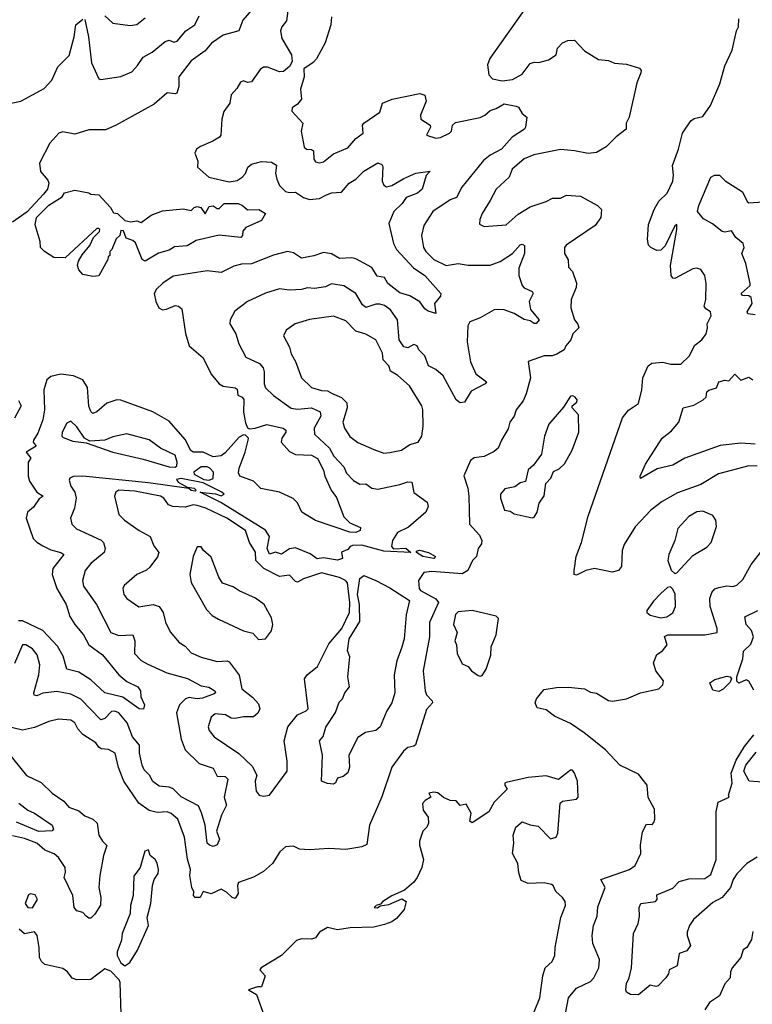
# Model space of a CAD drawing. Extents: x 1995161 to 2088924, y 769148 to 906007.
# Tile 58 of 256: x 2025060 to 2028712, y 794932 to 799840. Entities that reach past the tile are written whole.
import ezdxf

# ---------------------------------------------------------------- set-up
doc = ezdxf.new("R2010")
doc.units = 0

msp = doc.modelspace()

# ---------------------------------------------------------------- linework, layer by layer
at = {"layer": '0CON20XD'}
for points in [[(2026247.1, 799925), (2026172.3, 799837.7), (2026152.2, 799785), (2026075, 799763.5), (2026016.7, 799723.3), (2025985.2, 799685), (2025914.8, 799635), (2025853.5, 799555), (2025853.3, 799506.7), (2025844, 799475), (2025835, 799470.5), (2025795, 799476), (2025730.5, 799419.5), (2025537.7, 799312.3), (2025488.7, 799291.3), (2025405, 799291.9), (2025335, 799269.1), (2025275, 799281), (2025255, 799274.1), (2025210.6, 799225), (2025158.8, 799125), (2025163.3, 799083.3), (2025200.8, 799040.8), (2025206.4, 799025), (2025199.3, 798995), (2025179.7, 798970.3), (2025097.4, 798882.6), (2025025, 798831.8)], [(2026403.4, 799935), (2026390.5, 799835), (2026366, 799805), (2026360, 799785), (2026366.4, 799746.4), (2026415.8, 799665), (2026417.8, 799632.2), (2026405, 799606.9), (2026375, 799583), (2026355, 799580.8), (2026295, 799604.6), (2026275.9, 799604.1), (2026258.1, 799591.9), (2026215, 799531.2), (2026195, 799526.7), (2026175, 799536), (2026160.3, 799529.7), (2026143.3, 799496.7), (2026115, 799466.7), (2026108, 799425), (2026077.3, 799382.7), (2026067.5, 799345), (2026063.3, 799265), (2026056.7, 799255), (2026023.3, 799235), (2025960.9, 799209.1), (2025941.2, 799195), (2025934, 799175), (2025948.8, 799135), (2025946.7, 799105), (2026003.8, 799055), (2026105, 799031.6), (2026145, 799039.6), (2026169.5, 799055), (2026185.6, 799074.4), (2026197.5, 799105), (2026215, 799119.5), (2026265, 799133.3), (2026315, 799129.8), (2026340.5, 799115), (2026335.4, 799075), (2026341.8, 799045), (2026355, 799014), (2026385, 798984.4), (2026405, 798978.8), (2026435, 798980.5), (2026475, 798953.9), (2026505, 798943.8), (2026555, 798949.2), (2026585.7, 798965.7)], [(2027585, 799902.5), (2027403.4, 799646.6), (2027392.5, 799615), (2027399.2, 799565), (2027416.7, 799545), (2027465, 799535.7), (2027516.8, 799543.2), (2027565, 799568.9), (2027605, 799622.5), (2027625, 799629.5), (2027647.9, 799627.9), (2027695, 799640.6), (2027734.2, 799665), (2027740.9, 799699.1), (2027765, 799724.4), (2027792.6, 799737.4), (2027825, 799738.1), (2027875.5, 799685.5), (2027945, 799642.5), (2027995, 799637.1), (2028025, 799623.5), (2028085, 799619.1), (2028149.6, 799599.6), (2028157.2, 799587.2), (2028155.5, 799575), (2028136.1, 799526.1), (2028097.1, 799355), (2028082.5, 799325), (2028082.5, 799295), (2028032.6, 799257.4), (2027982.8, 799207.2), (2027935, 799178.2), (2027893.8, 799173.8), (2027825, 799187.5), (2027755, 799193.1), (2027622.6, 799167.4), (2027575, 799146.8), (2027515.5, 799095), (2027500.4, 799055), (2027435.5, 798995), (2027405, 798940), (2027365.6, 798875), (2027353.9, 798843.9), (2027351.7, 798821.7), (2027375, 798810), (2027485, 798818.7), (2027545, 798870.9), (2027605, 798908.1), (2027685, 798934.6), (2027715, 798950.9), (2027755, 798951.5), (2027785, 798966.5), (2027855, 798961.4), (2027940, 798915), (2027960, 798895), (2027956.7, 798855), (2027928.6, 798815), (2027783.1, 798716.9), (2027775.5, 798705), (2027775.6, 798675.6), (2027793.1, 798643.1), (2027795, 798606.2), (2027815.5, 798585.5), (2027835, 798526.7), (2027834.1, 798505), (2027809.5, 798445), (2027807.5, 798405), (2027825.3, 798345), (2027842.8, 798322.8), (2027846.5, 798305), (2027817.5, 798275), (2027807.8, 798245), (2027782.2, 798215), (2027774.3, 798195), (2027737, 798173), (2027714.4, 798164.4), (2027675, 798164.3), (2027593.9, 798136.1), (2027606.7, 798055), (2027584.5, 797975), (2027569.9, 797940.1), (2027534.1, 797895.9), (2027525.4, 797865), (2027503.1, 797835), (2027495, 797801.2), (2027461.5, 797745), (2027445.4, 797705), (2027425, 797687.9), (2027375, 797663.3), (2027325, 797655.8), (2027307.1, 797642.9), (2027273.6, 797566.4), (2027293.3, 797505), (2027299.4, 797465), (2027301.4, 797325), (2027351.2, 797271.2), (2027362.9, 797245), (2027361.8, 797228.2), (2027345.6, 797205), (2027336.8, 797165), (2027317.1, 797145), (2027293.6, 797095), (2027265, 797077.9), (2027115, 797089.5), (2027074.5, 797085.5), (2027048, 797045), (2027050.8, 797005), (2027058.6, 796995), (2027135, 796952.8), (2027147.7, 796935), (2027103.3, 796835), (2027103.5, 796765), (2027071.2, 796595), (2027080.5, 796495), (2027087.8, 796475), (2027115.5, 796445), (2027116.9, 796435), (2027088, 796402), (2027033.5, 796226.5), (2027025, 796218.8), (2026995, 796213.2), (2026973.6, 796195), (2026914.4, 796115), (2026865, 795966.2), (2026803.8, 795825), (2026790.3, 795729.7), (2026765, 795717.5), (2026685, 795703.3), (2026600.3, 795709.7), (2026505, 795702.5), (2026455, 795705.7), (2026425, 795720), (2026385, 795718), (2026357, 795693), (2026320.8, 795635), (2026275, 795593.8), (2026225, 795566.4), (2026150.8, 795539.2), (2026145.7, 795524.3), (2026149.6, 795485), (2026135, 795460), (2026120, 795465), (2026091.7, 795491.7), (2026065, 795505.8), (2026015, 795483.3), (2025975, 795494.2), (2025960, 795465), (2025934.6, 795464.6), (2025926, 795475), (2025927.6, 795492.4), (2025918.4, 795515), (2025907.8, 795575), (2025911.2, 795605), (2025896.4, 795656.4), (2025881.2, 795765), (2025848.5, 795855), (2025815, 795883.5), (2025795, 795891.5), (2025745, 795888.1), (2025705, 795897.9), (2025654.4, 795934.4), (2025580, 796045), (2025553.5, 796113.5), (2025535.6, 796185), (2025502.9, 796202.9), (2025466.7, 796206.7), (2025455, 796213.5), (2025439.2, 796235), (2025375, 796276.7), (2025349.4, 796305), (2025334.4, 796335), (2025315, 796349.5), (2025254.5, 796354.5), (2025205, 796342.1), (2025135, 796312.5), (2025075, 796299.2), (2024985, 796320)], [(2024995, 799419), (2025066.2, 799433.8), (2025183.1, 799496.9), (2025220.5, 799539.5), (2025250.4, 799605), (2025307.2, 799662.8), (2025332.2, 799755), (2025340, 799815), (2025375, 799842.9)], [(2026614.4, 799855), (2026611.4, 799815), (2026582.1, 799725), (2026539.3, 799645), (2026523.2, 799626.8), (2026476.2, 799595), (2026478.5, 799555), (2026459.6, 799495), (2026464.2, 799445), (2026445, 799420), (2026418.8, 799401.2), (2026416.2, 799385), (2026471.2, 799325), (2026463.3, 799285), (2026477.5, 799205), (2026490, 799195), (2026515, 799193.3), (2026525, 799186.7), (2026525.8, 799145), (2026535, 799131.9), (2026555, 799126.7), (2026575, 799132.5), (2026625, 799172), (2026695, 799201.2), (2026735, 799248.8), (2026772.5, 799275), (2026768.8, 799315), (2026776.2, 799325), (2026855, 799380), (2026868.8, 799425), (2026916, 799445), (2027055, 799472.3), (2027080, 799465), (2027085.6, 799435), (2027058.1, 799365), (2027059.4, 799345), (2027106.7, 799315), (2027107.5, 799305), (2027087.5, 799265), (2027135, 799250), (2027157.3, 799252.7), (2027202.5, 799275), (2027212.5, 799285), (2027217.5, 799315), (2027232, 799328), (2027355, 799353.6), (2027378.5, 799365), (2027405, 799388.4), (2027435, 799397.5), (2027475, 799420.4), (2027535, 799410), (2027546, 799405), (2027565, 799373.3), (2027587.5, 799355), (2027582, 799305), (2027575.8, 799295), (2027514, 799255), (2027461.2, 799195), (2027405, 799165.4), (2027371.3, 799138.7), (2027263.5, 799005), (2027236.5, 798955), (2027205, 798942.3), (2027118.9, 798885), (2027074.6, 798815.4), (2027062.2, 798765), (2027072.8, 798705), (2027084, 798685), (2027125, 798644.7), (2027185, 798615.5), (2027245.4, 798625.4), (2027295, 798616.2), (2027405, 798616.2), (2027455, 798635.6), (2027516.2, 798675), (2027555, 798718), (2027565, 798721.2), (2027576.2, 798715), (2027576.5, 798675), (2027548.2, 798601.8), (2027548, 798565), (2027565.4, 798515.4), (2027575, 798504.5), (2027614, 798485), (2027619.5, 798475), (2027598.9, 798435), (2027606.4, 798396.3), (2027650, 798345), (2027635, 798325.6), (2027625, 798326.9), (2027605, 798339.1), (2027575, 798345.6), (2027525, 798376.5), (2027475, 798393.6), (2027443.4, 798396.6), (2027425, 798394.6), (2027355, 798354.1), (2027304.2, 798335), (2027294.4, 798315), (2027290, 798235), (2027306.9, 798135), (2027333.3, 798075), (2027386, 798035), (2027380, 798025), (2027310.9, 797989.1), (2027276.6, 797933.4), (2027255, 797930), (2027235.3, 797945.3), (2027170.9, 798065), (2027135, 798096.4), (2027097.3, 798115), (2027080, 798165), (2027050, 798195), (2027042, 798215), (2027025, 798220.8), (2026995, 798204.5), (2026975, 798210), (2026952.3, 798245), (2026943.6, 798345), (2026908.2, 798395), (2026878.1, 798415), (2026855, 798422.2), (2026835, 798421.8), (2026785, 798405.5), (2026768.7, 798418.7), (2026735.5, 798475.5), (2026675, 798513.3), (2026615, 798524.4), (2026585, 798508.8), (2026528.9, 798501.1), (2026495, 798503.9), (2026465, 798495.5), (2026405, 798491.6), (2026355, 798498.6), (2026285, 798477.8), (2026195, 798435.6), (2026133, 798387), (2026110, 798345), (2026107.5, 798325), (2026136.9, 798275), (2026152.2, 798225), (2026187.6, 798157.6), (2026255, 798127.3), (2026273.6, 798105), (2026279.2, 798085), (2026278.9, 798025), (2026285.5, 798005), (2026325, 797967.1), (2026414.1, 797904.1), (2026445, 797898.7), (2026515, 797905.2), (2026557.8, 797885), (2026560.9, 797865), (2026527.8, 797805), (2026529.1, 797775), (2026604.7, 797705), (2026625.8, 797665), (2026675, 797611.9), (2026689.3, 797579.3), (2026724.1, 797544.1), (2026755, 797525.6), (2026785, 797527.7), (2026815.4, 797505.4), (2026845, 797500.5), (2026955, 797522.9), (2026995, 797537.1), (2027015, 797535.7), (2027025, 797484), (2027091.2, 797435), (2027095.8, 797414.2), (2027083.8, 797385), (2026998.4, 797311.6), (2026944, 797285), (2026918.1, 797245), (2026913.3, 797215), (2026922.7, 797202.7), (2026985, 797206.2), (2027010, 797185), (2026875, 797191.3), (2026765, 797221.3), (2026719.7, 797220.3), (2026706.7, 797215), (2026695, 797198.8), (2026664.1, 797185.9), (2026668.8, 797155), (2026644.4, 797145.6), (2026575, 797158.1), (2026543.2, 797153.2), (2026507.6, 797177.6), (2026435, 797207.1), (2026405, 797202.4), (2026365, 797176.7), (2026335, 797185.5), (2026305, 797177.1), (2026294.2, 797204.2), (2026304.8, 797265), (2026285.1, 797295.1), (2026063.5, 797433.5), (2025960, 797485), (2026036.7, 797476.7), (2026065, 797467.5), (2026080, 797475), (2026067.5, 797485), (2025975, 797531.2), (2025865, 797553.3), (2025841.7, 797548.3), (2025850, 797535), (2025895, 797510), (2025930, 797505), (2025940, 797495), (2025935, 797490), (2025915, 797493.8), (2025903.3, 797503.3), (2025702.3, 797532.3), (2025375, 797565.6), (2025327.4, 797562.6), (2025310, 797555), (2025307.5, 797545), (2025315, 797516), (2025335.9, 797485.9), (2025341.2, 797455), (2025333.9, 797405), (2025313.3, 797355), (2025320.5, 797325), (2025343.1, 797303.1), (2025466.1, 797246.1), (2025477.9, 797235), (2025487.1, 797205), (2025482.1, 797185), (2025415, 797129.2), (2025387.5, 797095), (2025373.2, 797045), (2025377.6, 797017.6), (2025442.7, 796925), (2025514.6, 796785), (2025555, 796771), (2025624.6, 796774.6), (2025634.6, 796745), (2025631.8, 796681.8), (2025665, 796646.9), (2025695, 796628.8), (2025794.3, 796584.3), (2025896.6, 796556.6), (2025965, 796520.4), (2026003.1, 796513.1), (2026033.1, 796495), (2026035.6, 796485), (2026029.2, 796480.8), (2025972.2, 796457.8), (2025945.2, 796455.2), (2025905, 796461.6), (2025887.3, 796455), (2025856.1, 796425), (2025842.2, 796385), (2025865, 796253.8), (2025885, 796201.5), (2025955, 796133.3), (2026025, 796109.6), (2026045, 796070), (2026085, 796067.9), (2026098.5, 796055), (2026079.1, 795965), (2026091.8, 795925), (2026066.3, 795875), (2026040.7, 795795), (2026055.5, 795755), (2026045, 795726.7), (2026025, 795719.2), (2026006.7, 795725), (2025995, 795736.2), (2025985.4, 795825), (2025966.4, 795886.3), (2025952, 795922), (2025865, 795966), (2025825, 796006.9), (2025805, 796015.4), (2025755, 796019.6), (2025723.5, 796043.5), (2025706.8, 796075), (2025681.1, 796101.1), (2025671.3, 796125), (2025657.5, 796185), (2025657.3, 796225), (2025622.6, 796265), (2025596.4, 796335), (2025554.4, 796385), (2025535, 796393.9), (2025518.3, 796391.7), (2025485, 796357.5), (2025465, 796351.2), (2025365, 796453.4), (2025315, 796478.7), (2025245, 796492.4), (2025175, 796483.2), (2025145, 796470.3), (2025133, 796473), (2025130.8, 796485), (2025156.6, 796575), (2025160, 796625), (2025148, 796675), (2025125, 796704.5), (2025091.2, 796725), (2025075, 796724.4), (2025035, 796631.8)], [(2025385, 799841.2), (2025402.5, 799755), (2025418.1, 799625), (2025455, 799545.7), (2025465, 799541.9), (2025565, 799556.7), (2025618.7, 799581.3), (2025647.8, 799612.2), (2025675, 799654.5), (2025720.8, 799679.2), (2025785, 799732.5), (2025805, 799737.7), (2025828.9, 799728.9), (2025845, 799734.2), (2025888.6, 799785), (2025933.6, 799815), (2025955, 799859.7)], [(2025485, 799859.2), (2025525, 799824), (2025610.9, 799810.9), (2025645, 799817.1), (2025685, 799849.6)], [(2028735, 797615.4), (2028695, 797617.3), (2028543.1, 797576.9), (2028455.7, 797524.3), (2028338.2, 797481.8), (2028261.9, 797438.1), (2028205, 797395.5), (2028128.1, 797311.9), (2028073.3, 797225), (2028063.5, 797195), (2028059.4, 797115), (2028045.4, 797094.6), (2028013.2, 797086.8), (2027925, 797104.4), (2027881.2, 797095), (2027835, 797072), (2027824.4, 797074.4), (2027823.8, 797093.8), (2027833.3, 797165), (2027859.5, 797235), (2027893.6, 797365), (2028065, 797856.2), (2028095, 797894.3), (2028145, 797926.7), (2028161.1, 797995), (2028166.2, 798055), (2028192.2, 798115), (2028211.5, 798128.5), (2028265, 798133.3), (2028305, 798124), (2028355, 798123.8), (2028396.1, 798163.9), (2028425, 798217.8), (2028459.4, 798245), (2028480.8, 798275), (2028488.6, 798305), (2028486.9, 798325), (2028506, 798365), (2028503.8, 798385), (2028479.5, 798399.5), (2028472.4, 798412.4), (2028480.5, 798445), (2028481.1, 798525), (2028474.4, 798565), (2028455.8, 798595), (2028435, 798602.2), (2028415, 798598.5), (2028325, 798550.8), (2028315, 798552), (2028307.1, 798565), (2028303.3, 798615), (2028335.4, 798795), (2028335, 798820), (2028325, 798812.5), (2028277.3, 798712.7), (2028255, 798691.4), (2028235, 798690.6), (2028206, 798705), (2028195, 798716.7), (2028188.5, 798745), (2028195, 798820), (2028222.9, 798895), (2028245, 798935.6), (2028287.5, 798975), (2028315.6, 799035), (2028319.4, 799065), (2028313.1, 799113.1), (2028344.5, 799195.5), (2028363.3, 799275), (2028405, 799336), (2028422.4, 799347.6), (2028465, 799358.6), (2028503.3, 799413.3), (2028549.2, 799520.8), (2028575, 799610), (2028611.4, 799688.6), (2028633.3, 799785), (2028643.1, 799805), (2028644.5, 799845.5)], [(2026585.7, 798965.7), (2026615, 798976.7), (2026665, 798981.2), (2026703.2, 799025), (2026735, 799045.3), (2026775, 799085.5), (2026845, 799126.7), (2026865, 799118.1), (2026869.4, 799109.4), (2026866.2, 799035), (2026874.5, 799015), (2026887.7, 799007.7), (2026915, 799013.4), (2026975, 799049.7), (2027035, 799076.2), (2027106.7, 799085), (2027086.9, 799063.1), (2027065.5, 798995), (2027042.9, 798975), (2026985.8, 798954.2), (2026966.9, 798925), (2026924.7, 798885), (2026899.3, 798825), (2026922.7, 798725), (2026938, 798695), (2027022.8, 798602.8), (2027080, 798565), (2027158.6, 798475), (2027158.2, 798461.8), (2027128.2, 798425), (2027135, 798376.7), (2027096.9, 798386.9), (2027079.5, 798399.5), (2027054, 798434), (2027005, 798463.2), (2026955, 798478.8), (2026895.6, 798525), (2026878, 798555), (2026841.7, 798561.7), (2026815, 798605.4), (2026735, 798649.1), (2026715, 798653.6), (2026655, 798649.4), (2026615, 798672.9), (2026575, 798680.4), (2026526.6, 798663.4), (2026465, 798651.8), (2026425, 798678.7), (2026395, 798684.7), (2026325, 798667.4), (2026215, 798623.7), (2026165, 798621.1), (2026128.3, 798611.7), (2026065, 798580.5), (2025995, 798589.1), (2025825, 798562.7), (2025773.4, 798526.6), (2025743, 798497), (2025731.1, 798475), (2025738.5, 798435), (2025753.1, 798405), (2025772.5, 798395), (2025792.4, 798397.6), (2025835, 798416), (2025852, 798412), (2025868.5, 798398.5), (2025887, 798277), (2025905.6, 798215), (2025974.4, 798155), (2026015, 798074), (2026054.4, 798025), (2026075, 798013.1), (2026135, 798005.3), (2026145, 797999.2), (2026148.3, 797968.3), (2026168.7, 797958.7), (2026177.3, 797947.3), (2026175, 797883.8), (2026185, 797830.8), (2026196.5, 797806.5), (2026205, 797801.4), (2026233.8, 797803.8), (2026292.7, 797822.7), (2026373.1, 797805), (2026386.2, 797795), (2026386.8, 797785), (2026366.8, 797755), (2026364.1, 797735), (2026405, 797687.8), (2026435, 797672.5), (2026515, 797669.8), (2026545, 797652.5), (2026574.8, 797595), (2026581.8, 797565), (2026612.6, 797495), (2026638.5, 797458.5), (2026675, 797362.2), (2026705, 797332.5), (2026759.4, 797309.4), (2026757.1, 797295), (2026736.2, 797283.8), (2026705, 797285.3), (2026535, 797343.6), (2026465.9, 797385), (2026445, 797431.4), (2026423.6, 797453.6), (2026355.7, 797485), (2026262.8, 797502.8), (2026225, 797539.5), (2026157.3, 797565), (2026151.3, 797581.3), (2026154, 797605), (2026184.9, 797685), (2026199.6, 797745), (2026200, 797755), (2026185, 797770), (2026175, 797771.4), (2026155, 797759.7), (2026085, 797681.4), (2026065, 797666.7), (2026025, 797661.9), (2025975, 797685.2), (2025924.4, 797684.4), (2025913, 797693), (2025885, 797747.7), (2025805, 797840), (2025723.3, 797885), (2025565, 797944.1), (2025545, 797945.9), (2025495, 797929.4), (2025445, 797885.4), (2025425, 797877.5), (2025415, 797886.7), (2025404.3, 797914.3), (2025397.7, 798007.7), (2025374.6, 798045), (2025329.2, 798065), (2025265, 798073.3), (2025215, 798061.4), (2025195.5, 798044.5), (2025181.2, 797995), (2025183.9, 797895), (2025175, 797846), (2025151.2, 797778.8), (2025129.2, 797745), (2025128, 797735), (2025143.3, 797715), (2025092.5, 797685), (2025116.2, 797655), (2025102, 797635), (2025102.7, 797565), (2025109.8, 797539.8), (2025145.4, 797485.4), (2025178, 797465), (2025157.7, 797452.3), (2025128.9, 797411.1), (2025099.2, 797385), (2025093.3, 797355), (2025127.8, 797255), (2025145.3, 797235.3), (2025175, 797218.2), (2025215, 797197.3), (2025265.2, 797185.2), (2025280, 797175), (2025225.4, 797105), (2025222.3, 797075), (2025245.2, 797005), (2025292.3, 796925), (2025311, 796865), (2025335, 796825.9), (2025378.3, 796775), (2025405, 796724.6), (2025472.5, 796675), (2025554.3, 796575), (2025595, 796540.9), (2025650, 796515), (2025662, 796495), (2025664.3, 796465), (2025682.3, 796425), (2025677.1, 796402.9), (2025655, 796405.3), (2025573.6, 796463.6), (2025485, 796484.6), (2025415, 796549.6), (2025355, 796588), (2025295, 796602.5), (2025277.8, 796667.8), (2025248.5, 796718.5), (2025175, 796796.2), (2025075, 796844.7), (2025055, 796844.7)], [(2028725, 798369.3), (2028688.9, 798375), (2028686.7, 798385), (2028710, 798425), (2028705.5, 798455), (2028694.6, 798464.6), (2028663.3, 798465), (2028655.8, 798475), (2028700.5, 798515), (2028701.5, 798525), (2028678.5, 798625), (2028659.4, 798675), (2028671.3, 798705), (2028666, 798725), (2028629.4, 798755), (2028607.9, 798787.9), (2028575, 798781.5), (2028560.8, 798785), (2028513.1, 798823.1), (2028468.1, 798848.1), (2028438.6, 798885), (2028445, 798914), (2028505, 799056), (2028522.5, 799065), (2028548.8, 799065), (2028577, 799037), (2028663, 798983), (2028685.6, 798935), (2028695, 798927.5), (2028765, 798931.9)], [(2025425, 798560), (2025375, 798571.1), (2025355, 798593.8), (2025348.6, 798615), (2025353.2, 798636.8), (2025371.2, 798668.8), (2025410, 798715), (2025427.5, 798755), (2025457.5, 798785), (2025460, 798795), (2025455, 798800), (2025445, 798800), (2025287.3, 798652.7), (2025230, 798655), (2025183.3, 798685), (2025163.3, 798705), (2025162.5, 798735), (2025138.3, 798818.3), (2025143.8, 798855), (2025205, 798916.7), (2025271.7, 798958.3), (2025283, 798977), (2025335, 798990), (2025405, 798977.5), (2025415, 798970), (2025455, 798967.5), (2025512.5, 798905), (2025527.5, 798877.5), (2025547.5, 798875), (2025585, 798840), (2025615, 798832.5), (2025645, 798837.5), (2025665, 798830), (2025715, 798866.7), (2025772.4, 798887.6), (2025875, 798897.1), (2025915, 798890), (2025930, 798905), (2025945, 798910), (2025962.5, 798905), (2025985, 798872.5), (2026005, 798908.8), (2026025, 798913.3), (2026045, 798900), (2026055, 798900), (2026078.8, 798925), (2026150, 798925), (2026171.2, 798915), (2026195, 798892), (2026252.5, 798895), (2026286.2, 798875), (2026265, 798840), (2026187.5, 798805), (2026173, 798787), (2026170, 798765), (2026162.5, 798755), (2026055, 798765.8), (2025939.7, 798740.3), (2025895, 798713.8), (2025831.4, 798708.6), (2025805, 798691.4), (2025753, 798677), (2025685, 798636.7), (2025670, 798645), (2025638.3, 798728.3), (2025625, 798740), (2025591.7, 798751.7), (2025578.3, 798788.3), (2025565, 798790), (2025560, 798765), (2025541.7, 798748.3), (2025520, 798695), (2025510, 798685), (2025510, 798665), (2025501.7, 798658.3), (2025500, 798645), (2025455, 798563.3), (2025425, 798560)], [(2026875, 797680.5), (2026905, 797682.7), (2026964, 797695), (2027005, 797722.9), (2027046.9, 797735), (2027064.4, 797765), (2027071.9, 797815), (2027070, 797895), (2027065, 797916), (2027003.5, 798015), (2026945, 798067.3), (2026908.2, 798088.2), (2026900, 798115), (2026871.2, 798145), (2026867.7, 798177.7), (2026834.5, 798245), (2026785, 798272.3), (2026735, 798287.5), (2026685, 798339.6), (2026625, 798362.3), (2026505, 798346.7), (2026432.5, 798325), (2026387.6, 798292.4), (2026375.8, 798265), (2026405, 798208.8), (2026413.5, 798175), (2026435, 798136), (2026464.7, 798054.7), (2026515, 798006.8), (2026565, 797992.4), (2026595, 797990.4), (2026617, 797977), (2026665, 797957.1), (2026690, 797930), (2026692.8, 797905), (2026671.2, 797835), (2026679.5, 797805), (2026705, 797763.3), (2026745, 797732.7), (2026825, 797697.3), (2026875, 797680.5)], [(2028725, 797724.3), (2028655, 797730.3), (2028551.8, 797718.2), (2028375, 797654.5), (2028315, 797619.6), (2028238.1, 797601.9), (2028155, 797553.3), (2028152, 797565), (2028179.2, 797625), (2028263.1, 797755), (2028309.1, 797790.9), (2028345.5, 797835), (2028366.7, 797905), (2028420.8, 797919.2), (2028466, 797945), (2028480.9, 797959.1), (2028485.6, 797985), (2028495, 797994.4), (2028532.5, 798005), (2028544.8, 798035.2), (2028574.3, 798044.3), (2028595, 798040), (2028625, 798074), (2028655, 798042.9), (2028695, 798058.8), (2028713.4, 798045)], [(2027615, 797358), (2027625, 797360.8), (2027640, 797385), (2027649.6, 797430.4), (2027675, 797466.7), (2027682.1, 797527.9), (2027708, 797555), (2027721.1, 797588.9), (2027748.6, 797601.4), (2027775, 797626.7), (2027814.3, 797695), (2027847.1, 797785), (2027845, 797870), (2027813.9, 797906.1), (2027813.8, 797915), (2027836.2, 797933.8), (2027838, 797945), (2027829.5, 797959.5), (2027817.5, 797965), (2027805, 797964), (2027770.8, 797909.2), (2027698.1, 797825), (2027676.7, 797765), (2027660.8, 797675), (2027620.3, 797619.7), (2027595, 797596.2), (2027580.7, 797539.3), (2027555, 797532), (2027527.6, 797512.4), (2027478, 797502), (2027456.2, 797475), (2027456.5, 797455), (2027476.4, 797396.4), (2027505, 797390), (2027525, 797378), (2027615, 797358)], [(2025055, 797941.9), (2025068, 797915), (2025035.3, 797855)], [(2025835, 797610), (2025843, 797617), (2025844.8, 797635.2), (2025835, 797670), (2025761.4, 797705), (2025705, 797745.6), (2025595, 797775.6), (2025525, 797761.1), (2025485, 797745.3), (2025409.5, 797739.5), (2025383.9, 797753.9), (2025345, 797810.6), (2025315, 797838.6), (2025295, 797830), (2025272.5, 797785), (2025270.8, 797765), (2025277.8, 797757.8), (2025325, 797740.2), (2025391.1, 797731.1), (2025525, 797684.2), (2025675, 797650.6), (2025805, 797611.5), (2025835, 797610)], [(2026005, 797545.7), (2026025, 797553.3), (2026025.5, 797585), (2026008.5, 797605), (2025995, 797611), (2025965, 797612.4), (2025928, 797585), (2025930, 797575), (2025977.7, 797547.7), (2026005, 797545.7)], [(2026275, 795970), (2026305, 795974.4), (2026393.2, 796095), (2026394, 796144), (2026378.7, 796245), (2026397.5, 796315), (2026444.8, 796375.2), (2026488.6, 796395), (2026498, 796405), (2026480, 796555), (2026492.9, 796575), (2026545, 796616.7), (2026601.1, 796728.9), (2026665.9, 796805), (2026704.2, 796885), (2026706, 796935), (2026693.4, 797033.4), (2026684.5, 797044.5), (2026655, 797059.5), (2026565, 797083.4), (2026475, 797053.4), (2026445, 797036.1), (2026435, 797039.5), (2026405, 797071.8), (2026355, 797065.2), (2026277.3, 797105), (2026237.1, 797145), (2026235, 797186), (2026206.4, 797235), (2026185.9, 797295), (2026092.4, 797355), (2025987.7, 797405), (2025945, 797419), (2025925, 797422.3), (2025885, 797411.2), (2025823.7, 797413.7), (2025802.6, 797422.6), (2025778, 797455), (2025762.2, 797465), (2025635, 797491), (2025554.6, 797495.4), (2025539.1, 797485), (2025532.2, 797465), (2025555, 797374.3), (2025583.5, 797345), (2025655, 797293.8), (2025710.8, 797265), (2025728.6, 797218.6), (2025753.1, 797185), (2025747.3, 797162.7), (2025709.2, 797110.8), (2025693, 797097), (2025643.8, 797075), (2025580.3, 797019.7), (2025574.1, 797005), (2025578.6, 796975), (2025594.5, 796955), (2025654.3, 796914.3), (2025725, 796925.3), (2025755, 796915.6), (2025776.2, 796885), (2025787.7, 796837.7), (2025809.7, 796789.7), (2025855.3, 796735.3), (2025885, 796717.1), (2025915, 796684.6), (2025965, 796662.7), (2026045, 796640.8), (2026094.6, 796644.6), (2026105, 796639.6), (2026153.6, 796573.6), (2026168.1, 796505), (2026222.6, 796462.6), (2026249.9, 796429.9), (2026257.1, 796405), (2026247.1, 796382.9), (2026225, 796366), (2026175, 796365.3), (2026135, 796357.2), (2026115, 796358.8), (2026085.3, 796375.3), (2026035, 796380.4), (2026015, 796364.2), (2025999.5, 796315), (2026005, 796298), (2026030, 796265), (2026153.1, 796183.1), (2026219.4, 796119.4), (2026241.6, 796075), (2026233.8, 796045), (2026235.6, 796024.4), (2026238.6, 795995), (2026253.3, 795975), (2026275, 795970)], [(2028325, 797080), (2028335, 797082.5), (2028415, 797169.2), (2028485, 797212), (2028505.8, 797235), (2028532.9, 797315), (2028529.2, 797345), (2028515, 797368.8), (2028465, 797390.6), (2028435, 797386.7), (2028395, 797364.4), (2028340, 797305), (2028325.5, 797244.5), (2028296, 797175), (2028291.2, 797145), (2028306.4, 797096.4), (2028325, 797080)], [(2026251.1, 796751.1), (2026285, 796754), (2026315, 796793.8), (2026321.5, 796825), (2026315, 796858.8), (2026278, 796925), (2026235, 796956.7), (2026154.1, 796994.1), (2026125, 797013.8), (2026071.5, 797031.5), (2026052.2, 797062.2), (2026015, 797160.8), (2025976.2, 797195), (2025965, 797212.5), (2025945, 797213.3), (2025924.6, 797165.4), (2025908.1, 797075), (2025915.8, 797035), (2025990.8, 796900.8), (2026020, 796870), (2026051.7, 796851.7), (2026175, 796794.4), (2026222.7, 796782.7), (2026251.1, 796751.1)], [(2027125, 797154.6), (2027068.8, 797165), (2027037.5, 797185), (2027038.3, 797191.7), (2027053, 797197), (2027097.5, 797185), (2027133.3, 797165), (2027125, 797154.6)], [(2027768.9, 794825), (2027794.8, 794965.2), (2027835, 795013.4), (2027905, 795045.6), (2027921.9, 795065), (2027947.1, 795115), (2027950, 795155), (2027916.7, 795235), (2027913.5, 795275), (2027920.6, 795325), (2027938, 795372), (2027942.3, 795417.7), (2027977.5, 795515), (2027956.2, 795555), (2028098.8, 795605), (2028127.5, 795625), (2028155.6, 795684.4), (2028154.5, 795725), (2028165, 795792.5), (2028185, 795830), (2028211.7, 795828.3), (2028220.7, 795839.3), (2028226, 795855), (2028224, 795905), (2028192.9, 795962.9), (2028188, 796025), (2028145, 796080), (2028050.6, 796125), (2027980.4, 796200.4), (2027874.3, 796285), (2027805, 796331.5), (2027725, 796369.3), (2027685, 796400.3), (2027639.5, 796409.5), (2027628.6, 796435), (2027635.7, 796455), (2027661.9, 796488.1), (2027675, 796501.2), (2027735, 796511.2), (2027795, 796512.8), (2027875, 796505.5), (2027905, 796488.5), (2027935, 796483.8), (2027995, 796446.1), (2028015, 796442.7), (2028085, 796455.2), (2028155, 796485.3), (2028246, 796505), (2028266, 796525), (2028269.3, 796545), (2028231.2, 796595), (2028219.6, 796635), (2028235, 796675.6), (2028263.8, 796695), (2028286.7, 796725), (2028274.2, 796765.8), (2028290, 796775), (2028475, 796773.7), (2028537.1, 796785), (2028536.5, 796805), (2028501.3, 796915), (2028500.4, 796955), (2028509.1, 796985), (2028525, 797003.3), (2028545, 797010.9), (2028585, 797017.7), (2028615, 797014.5), (2028635, 797021.1), (2028665, 797050), (2028706.2, 797125), (2028752.7, 797185)], [(2026625, 796030), (2026595, 796032.5), (2026563.8, 796045), (2026568.9, 796175), (2026554.3, 796245), (2026572.9, 796267.1), (2026585.4, 796314.6), (2026635, 796387.1), (2026651.9, 796438.1), (2026669.4, 796455), (2026681.4, 796485), (2026703.8, 796515), (2026696.2, 796565), (2026706, 796665), (2026694.1, 796694.1), (2026702.5, 796755), (2026755, 796841.2), (2026753.8, 796925), (2026743.5, 796975), (2026755, 797054.7), (2026775, 797069.3), (2026835, 797044.6), (2026905, 797009), (2027003.8, 796945), (2026986.4, 796873.6), (2026976.4, 796755), (2026965, 796713.3), (2026940, 796645), (2026926.2, 796575), (2026929.6, 796485), (2026914.4, 796435), (2026890.6, 796395), (2026856.7, 796315), (2026835, 796296.8), (2026783.3, 796286.7), (2026745, 796262.9), (2026700.9, 796175), (2026703.5, 796115), (2026695, 796086.2), (2026672.7, 796067.3), (2026645, 796060), (2026634.2, 796035.8), (2026625, 796030)], [(2028255, 796859.5), (2028285, 796863.3), (2028315, 796884), (2028329.4, 796915), (2028326.8, 796976.8), (2028315, 797002.5), (2028303, 797013), (2028289.3, 797010.7), (2028255, 796980), (2028218.3, 796941.7), (2028186.7, 796895), (2028186.7, 796885), (2028202.2, 796872.2), (2028255, 796859.5)], [(2027355, 796568), (2027365, 796572), (2027385, 796602.9), (2027407.9, 796672.1), (2027410.6, 796715), (2027435, 796774), (2027447.1, 796855), (2027435, 796867.5), (2027315, 796894.8), (2027245, 796889.1), (2027232.1, 796875), (2027222.3, 796825), (2027241.1, 796785), (2027229.7, 796745), (2027237.5, 796725), (2027241.2, 796681.2), (2027265, 796630), (2027295, 796615.8), (2027312, 796595), (2027345, 796572), (2027355, 796568)], [(2028718.7, 796498.7), (2028695, 796543.1), (2028680.6, 796549.4), (2028645, 796533.3), (2028633.6, 796543.6), (2028633.8, 796565), (2028664.2, 796655), (2028667, 796693), (2028705, 796728.1), (2028717.7, 796765), (2028707.9, 796795), (2028680.9, 796825), (2028675, 796863.3), (2028738.5, 796895)], [(2028545, 796491.6), (2028515, 796497.7), (2028500.6, 796535), (2028525, 796551.5), (2028585, 796568.2), (2028601.2, 796565), (2028608, 796555), (2028601.1, 796538.9), (2028566.5, 796503.5), (2028545, 796491.6)], [(2028735, 795665.4), (2028684.5, 795635), (2028635, 795583.6), (2028616.1, 795555), (2028603.6, 795515), (2028562.1, 795465), (2028515, 795439.8), (2028418.7, 795355), (2028398.2, 795325), (2028387.5, 795292.5), (2028387.5, 795275), (2028404.1, 795225), (2028385, 795199.6), (2028347.5, 795185), (2028336.4, 795123.6), (2028297.5, 795105), (2028293.3, 795085), (2028280, 795065), (2028242, 795025), (2028230.9, 795020.9), (2028202, 795028), (2028145, 794980), (2028105, 794981.2), (2028085, 794993.3), (2028081.4, 795005), (2028083.8, 795036.2), (2028097.5, 795065), (2028109.4, 795115), (2028119.2, 795285), (2028141.9, 795335), (2028149.1, 795370.9), (2028147.8, 795415), (2028156.2, 795435), (2028228.8, 795445), (2028236.7, 795455), (2028235, 795477.5), (2028315, 795511.1), (2028346.2, 795545), (2028395, 795557.2), (2028475, 795559.6), (2028505, 795580), (2028531.6, 795655), (2028531.5, 795891.5), (2028540.7, 795939.3), (2028596.7, 795965), (2028593.3, 795975), (2028611.2, 796035), (2028605.9, 796085), (2028631.1, 796148.9), (2028672.4, 796217.6), (2028719.5, 796275)], [(2024997.1, 796195), (2025095, 796073.5), (2025167.3, 796037.3), (2025222.5, 795985), (2025280, 795945), (2025305.8, 795915), (2025355, 795896.9), (2025385, 795871.8), (2025424.8, 795854.8), (2025446, 795836), (2025454.5, 795775), (2025472.5, 795745), (2025494.4, 795724.4), (2025477.7, 795675), (2025459.7, 795575), (2025454.1, 795515), (2025465.4, 795465), (2025463.1, 795426.9), (2025435, 795382), (2025415, 795362), (2025405, 795361.2), (2025392.4, 795372.4), (2025375, 795390), (2025345, 795398), (2025331.4, 795415), (2025324.7, 795474.7), (2025281.5, 795565), (2025288.3, 795591.7), (2025286.7, 795615), (2025254.2, 795664.2), (2025232.2, 795682.2), (2025185, 795701.5), (2025145.5, 795735.5), (2025085, 795759.6), (2025025, 795771.7)], [(2028785, 796038.3), (2028695.7, 796045), (2028668.9, 796095), (2028679.3, 796125), (2028730.8, 796189.2)], [(2027624.5, 794895), (2027652.7, 794965), (2027667.7, 795075), (2027678.9, 795115), (2027714.1, 795145.9), (2027727.7, 795175), (2027728.5, 795215), (2027743.4, 795295), (2027757.8, 795365), (2027780.5, 795425), (2027778.1, 795445), (2027765.5, 795465), (2027732.7, 795495), (2027719.2, 795525), (2027710.2, 795530.2), (2027675, 795538), (2027594.6, 795534.6), (2027560.4, 795550.4), (2027547.5, 795587.5), (2027543.8, 795633.8), (2027516.7, 795685), (2027523.3, 795735), (2027520, 795775), (2027532.5, 795815), (2027565, 795842.5), (2027605, 795826.7), (2027645, 795821.2), (2027705, 795758), (2027733.6, 795766.4), (2027741.8, 795785), (2027754.3, 795935.8), (2027765, 795945.6), (2027835, 795954.2), (2027843.3, 795965), (2027840, 796045), (2027826.2, 796085), (2027815, 796100), (2027805, 796100), (2027745, 796053.5), (2027685, 796070.8), (2027595, 796063.1), (2027485, 796038), (2027477.5, 796035), (2027477.5, 796025), (2027490, 796005), (2027425, 795940), (2027398.6, 795891.4), (2027315, 795836.7), (2027304, 795845), (2027310, 795885), (2027285, 795930), (2027255, 795923.3), (2027235, 795947.5), (2027205, 795948), (2027173, 795963), (2027145, 795986.7), (2027125, 795990), (2027100, 795985), (2027110, 795965), (2027081.1, 795948.9), (2027067.3, 795932.7), (2027070.6, 795900.6), (2027096, 795865), (2027098, 795835), (2027090, 795815), (2027070, 795795), (2027053.1, 795745), (2027053.5, 795725), (2027073.3, 795655), (2027064.4, 795615), (2027041.4, 795565), (2027025, 795540.8), (2026978.5, 795501.5), (2026915, 795473.3), (2026870.6, 795445), (2026859.2, 795430.8), (2026836.7, 795425), (2026826.7, 795415), (2026842.9, 795412.9), (2026857.5, 795422.5), (2026899.8, 795430.2), (2026965, 795458.9), (2026985.7, 795445), (2026975.7, 795404.3), (2026939.1, 795360.9), (2026915.7, 795344.3), (2026879.3, 795330.7), (2026825, 795316.9), (2026707.1, 795312.9), (2026645, 795303.6), (2026595, 795314.5), (2026555, 795292), (2026535, 795263.1), (2026515, 795257.8), (2026465, 795259.6), (2026439.3, 795250.7), (2026365.8, 795175), (2026263.3, 795115), (2026257.5, 795105), (2026283.3, 795075), (2026265, 795020), (2026245, 795020), (2026200, 795005), (2026240.7, 794980.7), (2026278.6, 794875)], [(2025055.4, 795935), (2025100.9, 795900.9), (2025134.4, 795885), (2025222, 795825), (2025228.8, 795805), (2025222, 795798), (2025155, 795793.5), (2025045, 795839.7)], [(2025585, 795123.8), (2025609.1, 795140.9), (2025648.3, 795201.7), (2025702.5, 795325), (2025695.6, 795365), (2025714.4, 795435), (2025722.2, 795525), (2025731.4, 795555), (2025750, 795585), (2025752.9, 795605), (2025745, 795636.2), (2025735, 795653.8), (2025710, 795675), (2025701.7, 795701.7), (2025683.3, 795695), (2025660, 795615), (2025629.5, 795570.5), (2025625.6, 795475), (2025612.5, 795425), (2025610.8, 795385), (2025571.2, 795285), (2025567, 795253), (2025545.7, 795194.3), (2025546.9, 795175), (2025565, 795138.8), (2025585, 795123.8)], [(2025125, 795413.1), (2025148.8, 795455), (2025137.7, 795477.7), (2025115, 795483.3), (2025105, 795477.5), (2025087.5, 795435), (2025100.8, 795415), (2025125, 795413.1)], [(2025565.7, 794885), (2025561.7, 795041.7), (2025556.7, 795055), (2025515, 795097.1), (2025485, 795109.2), (2025415, 795055.7), (2025345, 795053.8), (2025322.7, 795062.7), (2025298.1, 795095), (2025275, 795110.9), (2025185, 795130.6), (2025168.6, 795145), (2025158.6, 795165), (2025158.2, 795215), (2025147.5, 795275), (2025135, 795293.8), (2025085, 795283.3), (2025057.2, 795307.2)], [(2028714, 795295), (2028707.4, 795255), (2028685, 795215.6), (2028666.2, 795203.8), (2028655, 795165.6), (2028611.1, 795115), (2028602.9, 795095), (2028602, 795065), (2028575.3, 795034.7), (2028548.6, 794975), (2028498.6, 794941.4), (2028475, 794905.6)]]:
    msp.add_lwpolyline(points, dxfattribs=at)

doc.saveas('drawing.dxf')
